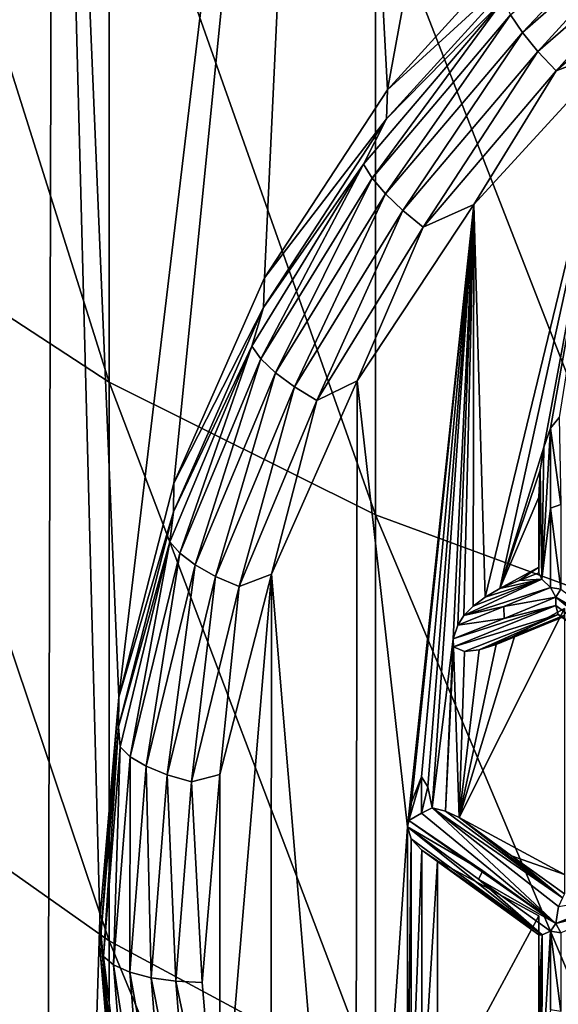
# Model space of a CAD drawing. Header units: metres. Extents: x -22 to 80, y -171 to 22.
# Tile 7 of 77: x -7.74 to -5.1, y -160.42 to -155.59. Entities that reach past the tile are written whole.
import ezdxf

# ---------------------------------------------------------------- set-up
doc = ezdxf.new("R2010")
doc.units = ezdxf.units.M
doc.layers.add('solid_12421142', color=7, linetype='CONTINUOUS')

msp = doc.modelspace()

# ---------------------------------------------------------------- linework, layer by layer
at = {"layer": 'solid_12421142'}
for points in [[(-5.941468, -155.935394, 220.016098), (-6.238932, -150.368256, 217.989822), (-4.789059, -149.661453, 217.732574)], [(-5.193689, -155.1129, 219.716736), (-5.941468, -155.935394, 220.016098), (-4.789059, -149.661453, 217.732574)], [(-7.257213, -158.909851, 221.098709), (-7.579517, -151.258545, 218.313858), (-6.238932, -150.368256, 217.989822)], [(-6.988759, -157.862442, 220.717484), (-7.257213, -158.909851, 221.098709), (-6.238932, -150.368256, 217.989822)], [(-6.54375, -156.855911, 220.351135), (-6.988759, -157.862442, 220.717484), (-6.238932, -150.368256, 217.989822)], [(-5.941468, -155.935394, 220.016098), (-6.54375, -156.855911, 220.351135), (-6.238932, -150.368256, 217.989822)], [(-7.579517, -151.258545, 218.313858), (-7.623046, -168.707779, 224.664871), (-8.766492, -152.299927, 218.692902)], [(-7.35, -160, 221.495499), (-7.623046, -168.707779, 224.664871), (-7.579517, -151.258545, 218.313858)], [(-7.257213, -158.909851, 221.098709), (-7.35, -160, 221.495499), (-7.579517, -151.258545, 218.313858)], [(-8.766492, -152.299927, 218.692902), (-7.623046, -168.707779, 224.664871), (-8.812758, -167.653137, 224.281006)], [(-8.485281, -153.620453, 249.377106), (-8.485281, -156.596344, 246.352615), (-7.305137, -157.367844, 247.042496)], [(-7.305137, -154.322723, 250.137344), (-8.485281, -153.620453, 249.377106), (-7.305137, -157.367844, 247.042496)], [(-7.305137, -154.322723, 250.137344), (-7.305137, -157.367844, 247.042496), (-6, -158.017929, 247.623779)], [(-6, -154.914459, 250.777924), (-7.305137, -154.322723, 250.137344), (-6, -158.017929, 247.623779)], [(-5.280443, -155.653732, 219.111481), (-5.338778, -155.567429, 219.190338), (-4.540843, -154.871704, 218.937119)], [(-4.491227, -154.965607, 218.861023), (-5.280443, -155.653732, 219.111481), (-4.540843, -154.871704, 218.937119)], [(-6, -154.914459, 250.777924), (-6, -158.017929, 247.623779), (-4.592201, -158.535446, 248.086533)], [(-4.592201, -155.385544, 251.287888), (-6, -154.914459, 250.777924), (-4.592201, -158.535446, 248.086533)], [(-5.204419, -155.747208, 219.060928), (-5.280443, -155.653732, 219.111481), (-4.491227, -154.965607, 218.861023)], [(-4.426566, -155.068985, 218.814072), (-5.204419, -155.747208, 219.060928), (-4.491227, -154.965607, 218.861023)], [(-5.115899, -155.841446, 219.04213), (-5.204419, -155.747208, 219.060928), (-4.426566, -155.068985, 218.814072)], [(-4.351275, -155.174774, 218.799484), (-5.115899, -155.841446, 219.04213), (-4.426566, -155.068985, 218.814072)], [(-5.197235, -155.253006, 219.342056), (-5.941468, -155.935394, 220.016098), (-5.193689, -155.1129, 219.716736)], [(-4.810456, -155.725281, 218.981857), (-5.115899, -155.841446, 219.04213), (-4.351275, -155.174774, 218.799484)], [(-5.197235, -155.253006, 219.342056), (-5.946275, -156.077133, 219.642014), (-5.941468, -155.935394, 220.016098)], [(-5.375442, -155.494186, 219.29213), (-5.946275, -156.077133, 219.642014), (-5.197235, -155.253006, 219.342056)], [(-5.375442, -155.494186, 219.29213), (-6.058778, -156.299377, 219.58519), (-5.946275, -156.077133, 219.642014)], [(-6.017453, -156.367142, 219.481415), (-6.058778, -156.299377, 219.58519), (-5.375442, -155.494186, 219.29213)], [(-5.338778, -155.567429, 219.190338), (-6.017453, -156.367142, 219.481415), (-5.375442, -155.494186, 219.29213)], [(-5.951702, -156.444702, 219.399368), (-6.017453, -156.367142, 219.481415), (-5.338778, -155.567429, 219.190338)], [(-5.280443, -155.653732, 219.111481), (-5.951702, -156.444702, 219.399368), (-5.338778, -155.567429, 219.190338)], [(-5.866014, -156.526779, 219.344666), (-5.951702, -156.444702, 219.399368), (-5.280443, -155.653732, 219.111481)], [(-5.204419, -155.747208, 219.060928), (-5.866014, -156.526779, 219.344666), (-5.280443, -155.653732, 219.111481)], [(-5.766241, -156.607773, 219.32106), (-5.866014, -156.526779, 219.344666), (-5.204419, -155.747208, 219.060928)], [(-5.115899, -155.841446, 219.04213), (-5.766241, -156.607773, 219.32106), (-5.204419, -155.747208, 219.060928)], [(-4.810456, -155.725281, 218.981857), (-5.518697, -156.49614, 219.262436), (-5.115899, -155.841446, 219.04213)], [(-5.463867, -158.420944, 219.963013), (-5.518697, -156.49614, 219.262436), (-4.810456, -155.725281, 218.981857)], [(-5.391887, -158.377426, 219.947174), (-5.463867, -158.420944, 219.963013), (-4.810456, -155.725281, 218.981857)], [(-5.176364, -157.684967, 219.695129), (-5.391887, -158.377426, 219.947174), (-4.810456, -155.725281, 218.981857)], [(-5.142857, -157.592682, 219.661545), (-5.176364, -157.684967, 219.695129), (-4.810456, -155.725281, 218.981857)], [(-5.100537, -157.540619, 219.642593), (-5.142857, -157.592682, 219.661545), (-4.810456, -155.725281, 218.981857)], [(-5.518697, -156.49614, 219.262436), (-5.766241, -156.607773, 219.32106), (-5.115899, -155.841446, 219.04213)], [(-5.946275, -156.077133, 219.642014), (-6.54375, -156.855911, 220.351135), (-5.941468, -155.935394, 220.016098)], [(-5.946275, -156.077133, 219.642014), (-6.548898, -157.001221, 219.978363), (-6.54375, -156.855911, 220.351135)], [(-6.058778, -156.299377, 219.58519), (-6.548898, -157.001221, 219.978363), (-5.946275, -156.077133, 219.642014)], [(-6.058778, -156.299377, 219.58519), (-6.606771, -157.191299, 219.909821), (-6.548898, -157.001221, 219.978363)], [(-6.561709, -157.252975, 219.803818), (-6.606771, -157.191299, 219.909821), (-6.058778, -156.299377, 219.58519)], [(-6.017453, -156.367142, 219.481415), (-6.561709, -157.252975, 219.803818), (-6.058778, -156.299377, 219.58519)], [(-6.490011, -157.320862, 219.718262), (-6.561709, -157.252975, 219.803818), (-6.017453, -156.367142, 219.481415)], [(-5.951702, -156.444702, 219.399368), (-6.490011, -157.320862, 219.718262), (-6.017453, -156.367142, 219.481415)], [(-6.396573, -157.39032, 219.658966), (-6.490011, -157.320862, 219.718262), (-5.951702, -156.444702, 219.399368)], [(-5.866014, -156.526779, 219.344666), (-6.396573, -157.39032, 219.658966), (-5.951702, -156.444702, 219.399368)], [(-5.518697, -156.49614, 219.262436), (-6.089359, -157.360825, 219.577164), (-5.766241, -156.607773, 219.32106)], [(-5.842832, -159.54509, 220.372162), (-6.089359, -157.360825, 219.577164), (-5.518697, -156.49614, 219.262436)], [(-5.836248, -159.514969, 220.361206), (-5.842832, -159.54509, 220.372162), (-5.518697, -156.49614, 219.262436)], [(-5.823529, -159.424301, 220.328201), (-5.836248, -159.514969, 220.361206), (-5.518697, -156.49614, 219.262436)], [(-5.775, -159.301056, 220.28334), (-5.823529, -159.424301, 220.328201), (-5.518697, -156.49614, 219.262436)], [(-5.743293, -159.349762, 220.301071), (-5.775, -159.301056, 220.28334), (-5.518697, -156.49614, 219.262436)], [(-5.721989, -159.452454, 220.33844), (-5.743293, -159.349762, 220.301071), (-5.518697, -156.49614, 219.262436)], [(-5.620459, -158.624756, 220.037186), (-5.721989, -159.452454, 220.33844), (-5.518697, -156.49614, 219.262436)], [(-5.597103, -158.557373, 220.012665), (-5.620459, -158.624756, 220.037186), (-5.518697, -156.49614, 219.262436)], [(-5.568298, -158.51059, 219.995636), (-5.597103, -158.557373, 220.012665), (-5.518697, -156.49614, 219.262436)], [(-5.522681, -158.465363, 219.979172), (-5.568298, -158.51059, 219.995636), (-5.518697, -156.49614, 219.262436)], [(-5.463867, -158.420944, 219.963013), (-5.522681, -158.465363, 219.979172), (-5.518697, -156.49614, 219.262436)], [(-6.287775, -157.456619, 219.630005), (-6.396573, -157.39032, 219.658966), (-5.866014, -156.526779, 219.344666)], [(-5.766241, -156.607773, 219.32106), (-6.287775, -157.456619, 219.630005), (-5.866014, -156.526779, 219.344666)], [(-8.485281, -156.596344, 246.352615), (-8.485281, -159.270538, 243.058365), (-7.305137, -160.104263, 243.6716)], [(-7.305137, -157.367844, 247.042496), (-8.485281, -156.596344, 246.352615), (-7.305137, -160.104263, 243.6716)], [(-6.089359, -157.360825, 219.577164), (-6.287775, -157.456619, 219.630005), (-5.766241, -156.607773, 219.32106)], [(-6.548898, -157.001221, 219.978363), (-6.988759, -157.862442, 220.717484), (-6.54375, -156.855911, 220.351135)], [(-6.548898, -157.001221, 219.978363), (-6.990265, -158.002502, 220.342804), (-6.988759, -157.862442, 220.717484)], [(-6.606771, -157.191299, 219.909821), (-6.990265, -158.002502, 220.342804), (-6.548898, -157.001221, 219.978363)], [(-6.606771, -157.191299, 219.909821), (-7.00718, -158.149994, 220.258759), (-6.990265, -158.002502, 220.342804)], [(-6.959386, -158.205124, 220.150375), (-7.00718, -158.149994, 220.258759), (-6.606771, -157.191299, 219.909821)], [(-6.561709, -157.252975, 219.803818), (-6.959386, -158.205124, 220.150375), (-6.606771, -157.191299, 219.909821)], [(-6.883343, -158.262604, 220.06102), (-6.959386, -158.205124, 220.150375), (-6.561709, -157.252975, 219.803818)], [(-6.490011, -157.320862, 219.718262), (-6.883343, -158.262604, 220.06102), (-6.561709, -157.252975, 219.803818)], [(-6.784242, -158.318512, 219.996811), (-6.883343, -158.262604, 220.06102), (-6.490011, -157.320862, 219.718262)], [(-6.396573, -157.39032, 219.658966), (-6.784242, -158.318512, 219.996811), (-6.490011, -157.320862, 219.718262)], [(-7.305137, -157.367844, 247.042496), (-7.305137, -160.104263, 243.6716), (-6, -160.806763, 244.188309)], [(-6, -158.017929, 247.623779), (-7.305137, -157.367844, 247.042496), (-6, -160.806763, 244.188309)], [(-6.089359, -157.360825, 219.577164), (-6.510248, -158.307434, 219.921692), (-6.287775, -157.456619, 219.630005)], [(-6.098598, -163.238022, 221.716278), (-6.510248, -158.307434, 219.921692), (-6.089359, -157.360825, 219.577164)], [(-5.842832, -159.54509, 220.372162), (-6.098598, -163.238022, 221.716278), (-6.089359, -157.360825, 219.577164)], [(-6.66885, -158.369019, 219.962097), (-6.784242, -158.318512, 219.996811), (-6.396573, -157.39032, 219.658966)], [(-6.287775, -157.456619, 219.630005), (-6.66885, -158.369019, 219.962097), (-6.396573, -157.39032, 219.658966)], [(-6.510248, -158.307434, 219.921692), (-6.66885, -158.369019, 219.962097), (-6.287775, -157.456619, 219.630005)], [(-5.092437, -157.965927, 219.673782), (-5.142857, -157.592682, 219.661545), (-5.100537, -157.540619, 219.642593)], [(-5.184953, -158.332657, 219.784027), (-5.176364, -157.684967, 219.695129), (-5.142857, -157.592682, 219.661545)], [(-5.184953, -158.332657, 219.784027), (-5.142857, -157.592682, 219.661545), (-5.142857, -157.983719, 219.699768)], [(-5.142857, -157.983719, 219.699768), (-5.142857, -157.592682, 219.661545), (-5.092437, -157.965927, 219.673782)], [(-5.176364, -157.684967, 219.695129), (-5.194014, -157.798279, 219.736374), (-5.391887, -158.377426, 219.947174)], [(-5.184953, -158.332657, 219.784027), (-5.194014, -157.798279, 219.736374), (-5.176364, -157.684967, 219.695129)], [(-5.194014, -157.798279, 219.736374), (-5.2, -157.93103, 219.784698), (-5.391887, -158.377426, 219.947174)], [(-5.2, -158.11647, 219.807098), (-5.2, -157.93103, 219.784698), (-5.194014, -157.798279, 219.736374)], [(-5.2, -158.301193, 219.832687), (-5.2, -158.11647, 219.807098), (-5.194014, -157.798279, 219.736374)], [(-5.184953, -158.332657, 219.784027), (-5.2, -158.301193, 219.832687), (-5.194014, -157.798279, 219.736374)], [(-6.990265, -158.002502, 220.342804), (-7.257213, -158.909851, 221.098709), (-6.988759, -157.862442, 220.717484)], [(-5.2, -157.93103, 219.784698), (-5.2, -158.273331, 219.909271), (-5.391887, -158.377426, 219.947174)], [(-5.2, -158.301193, 219.832687), (-5.2, -158.273331, 219.909271), (-5.2, -157.93103, 219.784698)], [(-5.2, -158.301193, 219.832687), (-5.2, -157.93103, 219.784698), (-5.2, -158.11647, 219.807098)], [(-5.142857, -157.983719, 219.699768), (-5.092437, -157.965927, 219.673782), (-5.092437, -158.381409, 219.729355)], [(-6.990265, -158.002502, 220.342804), (-7.259509, -159.056351, 220.726364), (-7.257213, -158.909851, 221.098709)], [(-7.00718, -158.149994, 220.258759), (-7.259509, -159.056351, 220.726364), (-6.990265, -158.002502, 220.342804)], [(-5.184953, -158.332657, 219.784027), (-5.142857, -157.983719, 219.699768), (-5.142857, -158.373123, 219.752136)], [(-5.142857, -158.373123, 219.752136), (-5.142857, -157.983719, 219.699768), (-5.092437, -158.381409, 219.729355)], [(-6, -158.017929, 247.623779), (-6, -160.806763, 244.188309), (-4.592201, -161.366028, 244.599655)], [(-4.592201, -158.535446, 248.086533), (-6, -158.017929, 247.623779), (-4.592201, -161.366028, 244.599655)], [(-7.00718, -158.149994, 220.258759), (-7.25106, -159.154053, 220.624207), (-7.259509, -159.056351, 220.726364)], [(-7.201603, -159.202347, 220.513336), (-7.25106, -159.154053, 220.624207), (-7.00718, -158.149994, 220.258759)], [(-6.959386, -158.205124, 220.150375), (-7.201603, -159.202347, 220.513336), (-7.00718, -158.149994, 220.258759)], [(-7.122912, -159.248932, 220.420013), (-7.201603, -159.202347, 220.513336), (-6.959386, -158.205124, 220.150375)], [(-6.883343, -158.262604, 220.06102), (-7.122912, -159.248932, 220.420013), (-6.959386, -158.205124, 220.150375)], [(-7.020362, -159.290634, 220.350632), (-7.122912, -159.248932, 220.420013), (-6.883343, -158.262604, 220.06102)], [(-6.784242, -158.318512, 219.996811), (-7.020362, -159.290634, 220.350632), (-6.883343, -158.262604, 220.06102)], [(-5.296114, -158.338425, 219.892654), (-5.391887, -158.377426, 219.947174), (-5.2, -158.273331, 219.909271)], [(-5.296114, -158.338425, 219.892654), (-5.2, -158.273331, 219.909271), (-5.2, -158.301193, 219.832687)], [(-5.296114, -158.338425, 219.892654), (-5.2, -158.301193, 219.832687), (-5.184953, -158.332657, 219.784027)], [(-6.900955, -159.324615, 220.309906), (-7.020362, -159.290634, 220.350632), (-6.784242, -158.318512, 219.996811)], [(-6.66885, -158.369019, 219.962097), (-6.900955, -159.324615, 220.309906), (-6.784242, -158.318512, 219.996811)], [(-6.763525, -161.323807, 221.019562), (-6.763516, -159.289108, 220.278992), (-6.510248, -158.307434, 219.921692)], [(-6.763525, -161.323807, 221.019562), (-6.510248, -158.307434, 219.921692), (-6.513333, -162.299973, 221.374863)], [(-6.510248, -158.307434, 219.921692), (-6.763516, -159.289108, 220.278992), (-6.66885, -158.369019, 219.962097)], [(-6.513333, -162.299973, 221.374863), (-6.510248, -158.307434, 219.921692), (-6.098598, -163.238022, 221.716278)], [(-5.184953, -158.332657, 219.784027), (-5.568298, -158.51059, 219.995636), (-5.522681, -158.465363, 219.979172)], [(-5.184953, -158.332657, 219.784027), (-5.142857, -158.373123, 219.752136), (-5.568298, -158.51059, 219.995636)], [(-5.184953, -158.332657, 219.784027), (-5.522681, -158.465363, 219.979172), (-5.463867, -158.420944, 219.963013)], [(-5.184953, -158.332657, 219.784027), (-5.463867, -158.420944, 219.963013), (-5.391887, -158.377426, 219.947174)], [(-5.296114, -158.338425, 219.892654), (-5.184953, -158.332657, 219.784027), (-5.391887, -158.377426, 219.947174)], [(-6.763516, -159.289108, 220.278992), (-6.900955, -159.324615, 220.309906), (-6.66885, -158.369019, 219.962097)], [(-5.371094, -158.466949, 219.879608), (-5.568298, -158.51059, 219.995636), (-5.142857, -158.373123, 219.752136)], [(-5.117647, -158.421249, 219.747528), (-5.371094, -158.466949, 219.879608), (-5.142857, -158.373123, 219.752136)], [(-5.117647, -158.421249, 219.747528), (-5.142857, -158.373123, 219.752136), (-5.092437, -158.381409, 219.729355)], [(-5.117647, -158.421249, 219.747528), (-5.092437, -158.381409, 219.729355), (-4.742684, -158.638855, 219.612427)], [(-5.117647, -158.421249, 219.747528), (-5.370426, -158.525101, 219.888947), (-5.371094, -158.466949, 219.879608)], [(-5.117144, -158.460648, 219.761169), (-5.370426, -158.525101, 219.888947), (-5.117647, -158.421249, 219.747528)], [(-4.767903, -158.678711, 219.630554), (-5.117647, -158.421249, 219.747528), (-4.742684, -158.638855, 219.612427)], [(-4.458139, -158.958633, 219.57222), (-5.117647, -158.421249, 219.747528), (-4.767903, -158.678711, 219.630554)], [(-4.458139, -158.958633, 219.57222), (-5.117144, -158.460648, 219.761169), (-5.117647, -158.421249, 219.747528)], [(-5.117144, -158.460648, 219.761169), (-5.618916, -158.663376, 220.051239), (-5.620459, -158.624756, 220.037186)], [(-5.117144, -158.460648, 219.761169), (-5.620459, -158.624756, 220.037186), (-5.370426, -158.525101, 219.888947)], [(-5.117144, -158.460648, 219.761169), (-5.105319, -158.505508, 219.801575), (-5.618916, -158.663376, 220.051239)], [(-5.371094, -158.466949, 219.879608), (-5.597103, -158.557373, 220.012665), (-5.568298, -158.51059, 219.995636)], [(-5.370426, -158.525101, 219.888947), (-5.597103, -158.557373, 220.012665), (-5.371094, -158.466949, 219.879608)], [(-5.075, -158.476776, 219.983322), (-5.075, -159.778854, 220.457245), (-5.589948, -159.499481, 220.35556)], [(-5.318183, -158.608704, 220.031342), (-5.075, -158.476776, 219.983322), (-5.589948, -159.499481, 220.35556)], [(-5.075, -158.509354, 219.893814), (-5.075, -158.476776, 219.983322), (-5.318183, -158.608704, 220.031342)], [(-4.458139, -158.958633, 219.57222), (-5.105319, -158.505508, 219.801575), (-5.117144, -158.460648, 219.761169)], [(-5.370426, -158.525101, 219.888947), (-5.620459, -158.624756, 220.037186), (-5.597103, -158.557373, 220.012665)], [(-5.105319, -158.505508, 219.801575), (-5.564048, -158.686249, 220.05957), (-5.618916, -158.663376, 220.051239)], [(-5.105319, -158.505508, 219.801575), (-5.491925, -158.677902, 220.056534), (-5.564048, -158.686249, 220.05957)], [(-5.105319, -158.505508, 219.801575), (-5.084314, -158.51886, 219.851974), (-5.491925, -158.677902, 220.056534)], [(-5.084314, -158.51886, 219.851974), (-5.409792, -158.651733, 220.047012), (-5.491925, -158.677902, 220.056534)], [(-5.075, -158.509354, 219.893814), (-5.196867, -158.559509, 219.961746), (-5.409792, -158.651733, 220.047012)], [(-5.084314, -158.51886, 219.851974), (-5.075, -158.509354, 219.893814), (-5.409792, -158.651733, 220.047012)], [(-5.075, -158.509354, 219.893814), (-5.318183, -158.608704, 220.031342), (-5.196867, -158.559509, 219.961746)], [(-4.781987, -158.741119, 219.751678), (-5.084314, -158.51886, 219.851974), (-5.105319, -158.505508, 219.801575)], [(-4.781987, -158.741119, 219.751678), (-5.105319, -158.505508, 219.801575), (-4.475, -158.96196, 219.663116)], [(-4.458139, -158.958633, 219.57222), (-4.475, -158.96196, 219.663116), (-5.105319, -158.505508, 219.801575)], [(-5.196867, -158.559509, 219.961746), (-5.318183, -158.608704, 220.031342), (-5.409792, -158.651733, 220.047012)], [(-5.620459, -158.624756, 220.037186), (-5.657372, -159.469269, 220.344574), (-5.721989, -159.452454, 220.33844)], [(-5.620459, -158.624756, 220.037186), (-5.618916, -158.663376, 220.051239), (-5.657372, -159.469269, 220.344574)], [(-5.409792, -158.651733, 220.047012), (-5.318183, -158.608704, 220.031342), (-5.589948, -159.499481, 220.35556)], [(-5.618916, -158.663376, 220.051239), (-5.589948, -159.499481, 220.35556), (-5.657372, -159.469269, 220.344574)], [(-5.618916, -158.663376, 220.051239), (-5.564048, -158.686249, 220.05957), (-5.589948, -159.499481, 220.35556)], [(-5.491925, -158.677902, 220.056534), (-5.409792, -158.651733, 220.047012), (-5.589948, -159.499481, 220.35556)], [(-5.564048, -158.686249, 220.05957), (-5.491925, -158.677902, 220.056534), (-5.589948, -159.499481, 220.35556)], [(-7.35, -160.13681, 221.119614), (-7.35, -160, 221.495499), (-7.257213, -158.909851, 221.098709)], [(-7.259509, -159.056351, 220.726364), (-7.35, -160.13681, 221.119614), (-7.257213, -158.909851, 221.098709)], [(-7.332963, -160.181076, 220.998016), (-7.35, -160.13681, 221.119614), (-7.259509, -159.056351, 220.726364)], [(-7.25106, -159.154053, 220.624207), (-7.332963, -160.181076, 220.998016), (-7.259509, -159.056351, 220.726364)], [(-7.282947, -160.222351, 220.884583), (-7.332963, -160.181076, 220.998016), (-7.25106, -159.154053, 220.624207)], [(-7.201603, -159.202347, 220.513336), (-7.282947, -160.222351, 220.884583), (-7.25106, -159.154053, 220.624207)], [(-7.203368, -160.257797, 220.787216), (-7.282947, -160.222351, 220.884583), (-7.201603, -159.202347, 220.513336)], [(-7.122912, -159.248932, 220.420013), (-7.203368, -160.257797, 220.787216), (-7.201603, -159.202347, 220.513336)], [(-8.485281, -159.270538, 243.058365), (-8.485281, -161.618729, 239.524323), (-7.305137, -162.50708, 240.055328)], [(-7.305137, -160.104263, 243.6716), (-8.485281, -159.270538, 243.058365), (-7.305137, -162.50708, 240.055328)], [(-7.09966, -160.284973, 220.71254), (-7.203368, -160.257797, 220.787216), (-7.122912, -159.248932, 220.420013)], [(-7.020362, -159.290634, 220.350632), (-7.09966, -160.284973, 220.71254), (-7.122912, -159.248932, 220.420013)], [(-6.978904, -160.302032, 220.665649), (-7.09966, -160.284973, 220.71254), (-7.020362, -159.290634, 220.350632)], [(-6.900955, -159.324615, 220.309906), (-6.978904, -160.302032, 220.665649), (-7.020362, -159.290634, 220.350632)], [(-6.763516, -159.289108, 220.278992), (-6.85, -160.307816, 220.64978), (-6.900955, -159.324615, 220.309906)], [(-6.763525, -161.323807, 221.019562), (-6.85, -160.307816, 220.64978), (-6.763516, -159.289108, 220.278992)], [(-5.775, -159.301056, 220.28334), (-5.836248, -159.514969, 220.361206), (-5.823529, -159.424301, 220.328201)], [(-5.836248, -159.514969, 220.361206), (-5.775, -159.301056, 220.28334), (-5.775, -159.47879, 220.329803)], [(-5.775, -159.47879, 220.329803), (-5.775, -159.301056, 220.28334), (-5.743293, -159.349762, 220.301071)], [(-6.85, -160.307816, 220.64978), (-6.978904, -160.302032, 220.665649), (-6.900955, -159.324615, 220.309906)], [(-5.775, -159.47879, 220.329803), (-5.743293, -159.349762, 220.301071), (-5.721989, -159.452454, 220.33844)], [(-5.775, -159.47879, 220.329803), (-5.721989, -159.452454, 220.33844), (-5.117647, -160.018799, 220.124619)], [(-5.084104, -159.894073, 220.156021), (-5.721989, -159.452454, 220.33844), (-5.657372, -159.469269, 220.344574)], [(-5.104578, -159.936447, 220.124664), (-5.721989, -159.452454, 220.33844), (-5.084104, -159.894073, 220.156021)], [(-5.104578, -159.936447, 220.124664), (-5.117647, -160.018799, 220.124619), (-5.721989, -159.452454, 220.33844)], [(-5.836248, -159.514969, 220.361206), (-5.775, -159.47879, 220.329803), (-5.117647, -160.018799, 220.124619)], [(-5.084104, -159.894073, 220.156021), (-5.657372, -159.469269, 220.344574), (-5.589948, -159.499481, 220.35556)], [(-5.334171, -159.687424, 220.27092), (-5.589948, -159.499481, 220.35556), (-5.075, -159.778854, 220.457245)], [(-5.334171, -159.687424, 220.27092), (-5.084104, -159.894073, 220.156021), (-5.589948, -159.499481, 220.35556)], [(-5.842832, -159.54509, 220.372162), (-5.842832, -161.070541, 220.927383), (-6.098598, -163.238022, 221.716278)], [(-5.474038, -159.76178, 220.229172), (-5.842832, -159.54509, 220.372162), (-5.836248, -159.514969, 220.361206)], [(-5.842832, -159.54509, 220.372162), (-5.82549, -159.60379, 220.393524), (-5.842832, -161.070541, 220.927383)], [(-5.184358, -160.075104, 220.193497), (-5.82549, -159.60379, 220.393524), (-5.842832, -159.54509, 220.372162)], [(-5.496282, -159.801422, 220.252914), (-5.842832, -159.54509, 220.372162), (-5.474038, -159.76178, 220.229172)], [(-5.184358, -160.075104, 220.193497), (-5.842832, -159.54509, 220.372162), (-5.496282, -159.801422, 220.252914)], [(-5.474038, -159.76178, 220.229172), (-5.836248, -159.514969, 220.361206), (-5.117647, -160.018799, 220.124619)], [(-5.82549, -159.60379, 220.393524), (-5.825492, -161.011841, 220.906021), (-5.842832, -161.070541, 220.927383)], [(-5.82549, -159.60379, 220.393524), (-5.773996, -159.660507, 220.414169), (-5.825492, -161.011841, 220.906021)], [(-5.184358, -160.075104, 220.193497), (-5.773996, -159.660507, 220.414169), (-5.82549, -159.60379, 220.393524)], [(-5.773996, -159.660507, 220.414169), (-5.773995, -160.955124, 220.885376), (-5.825492, -161.011841, 220.906021)], [(-5.773996, -159.660507, 220.414169), (-5.697046, -159.712631, 220.433151), (-5.773995, -160.955124, 220.885376)], [(-5.450102, -159.893967, 220.351791), (-5.697046, -159.712631, 220.433151), (-5.773996, -159.660507, 220.414169)], [(-5.2, -160.074356, 220.278381), (-5.450102, -159.893967, 220.351791), (-5.773996, -159.660507, 220.414169)], [(-5.184358, -160.075104, 220.193497), (-5.2, -160.074356, 220.278381), (-5.773996, -159.660507, 220.414169)], [(-5.334171, -159.687424, 220.27092), (-5.075, -159.778854, 220.457245), (-5.075, -159.874374, 220.194809)], [(-5.334171, -159.687424, 220.27092), (-5.075, -159.874374, 220.194809), (-5.084104, -159.894073, 220.156021)], [(-5.697046, -159.712631, 220.433151), (-5.697046, -160.903, 220.866409), (-5.773995, -160.955124, 220.885376)], [(-5.697046, -159.712631, 220.433151), (-5.2, -159.9823, 220.531296), (-5.697046, -160.903, 220.866409)], [(-5.2, -160.074356, 220.278381), (-5.2, -159.9823, 220.531296), (-5.697046, -159.712631, 220.433151)], [(-5.2, -160.074356, 220.278381), (-5.697046, -159.712631, 220.433151), (-5.450102, -159.893967, 220.351791)], [(-5.496282, -159.801422, 220.252914), (-5.474038, -159.76178, 220.229172), (-5.117647, -160.018799, 220.124619)], [(-5.142857, -160.056335, 220.149139), (-5.496282, -159.801422, 220.252914), (-5.117647, -160.018799, 220.124619)], [(-5.184358, -160.075104, 220.193497), (-5.496282, -159.801422, 220.252914), (-5.142857, -160.056335, 220.149139)], [(-4.742032, -159.925049, 219.918335), (-5.117647, -160.018799, 220.124619), (-4.767251, -159.87944, 219.916)], [(-5.104578, -159.936447, 220.124664), (-4.767251, -159.87944, 219.916), (-5.117647, -160.018799, 220.124619)], [(-4.742032, -159.925049, 219.918335), (-5.092437, -160.064468, 220.126785), (-5.117647, -160.018799, 220.124619)], [(-5.2, -159.9823, 220.531296), (-5.2, -160.633331, 220.76825), (-5.697046, -160.903, 220.866409)], [(-5.2, -160.734619, 220.48999), (-5.2, -160.633331, 220.76825), (-5.2, -159.9823, 220.531296)], [(-5.2, -160.411011, 220.366241), (-5.2, -159.9823, 220.531296), (-5.2, -160.074356, 220.278381)], [(-5.2, -160.411011, 220.366241), (-5.2, -160.734619, 220.48999), (-5.2, -159.9823, 220.531296)], [(-7.35, -160, 221.495499), (-7.257203, -161.093063, 221.893341), (-7.623046, -168.707779, 224.664871)], [(-7.259509, -161.217255, 221.512878), (-7.257203, -161.093063, 221.893341), (-7.35, -160, 221.495499)], [(-7.35, -160.13681, 221.119614), (-7.259509, -161.217255, 221.512878), (-7.35, -160, 221.495499)], [(-5.092437, -160.064468, 220.126785), (-5.142857, -160.056335, 220.149139), (-5.117647, -160.018799, 220.124619)], [(-5.2, -160.411011, 220.366241), (-5.2, -160.074356, 220.278381), (-5.184358, -160.075104, 220.193497)], [(-5.2, -160.411011, 220.366241), (-5.184358, -160.075104, 220.193497), (-5.2, -160.734619, 220.48999)], [(-5.185001, -160.778015, 220.450623), (-5.2, -160.734619, 220.48999), (-5.184358, -160.075104, 220.193497)], [(-5.185001, -160.778015, 220.450623), (-5.142857, -160.056335, 220.149139), (-5.142857, -160.441925, 220.281326)], [(-5.185001, -160.778015, 220.450623), (-5.184358, -160.075104, 220.193497), (-5.142857, -160.056335, 220.149139)], [(-5.092437, -160.450058, 220.258987), (-5.142857, -160.441925, 220.281326), (-5.142857, -160.056335, 220.149139)], [(-5.092437, -160.064468, 220.126785), (-5.092437, -160.450058, 220.258987), (-5.142857, -160.056335, 220.149139)], [(-7.25106, -161.208084, 221.371811), (-7.259509, -161.217255, 221.512878), (-7.35, -160.13681, 221.119614)], [(-7.25106, -161.208084, 221.371811), (-7.35, -160.13681, 221.119614), (-7.332963, -160.181076, 220.998016)], [(-7.305137, -160.104263, 243.6716), (-7.305137, -162.50708, 240.055328), (-6, -163.255615, 240.502762)], [(-6, -160.806763, 244.188309), (-7.305137, -160.104263, 243.6716), (-6, -163.255615, 240.502762)], [(-7.201603, -161.242355, 221.255844), (-7.332963, -160.181076, 220.998016), (-7.282947, -160.222351, 220.884583)], [(-7.201603, -161.242355, 221.255844), (-7.25106, -161.208084, 221.371811), (-7.332963, -160.181076, 220.998016)], [(-7.122912, -161.266647, 221.154404), (-7.282947, -160.222351, 220.884583), (-7.203368, -160.257797, 220.787216)], [(-7.122912, -161.266647, 221.154404), (-7.201603, -161.242355, 221.255844), (-7.282947, -160.222351, 220.884583)], [(-7.020362, -161.279312, 221.074448), (-7.203368, -160.257797, 220.787216), (-7.09966, -160.284973, 220.71254)], [(-7.020362, -161.279312, 221.074448), (-7.122912, -161.266647, 221.154404), (-7.203368, -160.257797, 220.787216)], [(-6.900955, -161.279465, 221.021408), (-7.09966, -160.284973, 220.71254), (-6.978904, -160.302032, 220.665649)], [(-6.900955, -161.279465, 221.021408), (-7.020362, -161.279312, 221.074448), (-7.09966, -160.284973, 220.71254)], [(-6.763525, -161.323807, 221.019562), (-6.978904, -160.302032, 220.665649), (-6.85, -160.307816, 220.64978)], [(-6.763525, -161.323807, 221.019562), (-6.900955, -161.279465, 221.021408), (-6.978904, -160.302032, 220.665649)]]:
    msp.add_3dface(points, dxfattribs=at)

doc.saveas('drawing.dxf')
